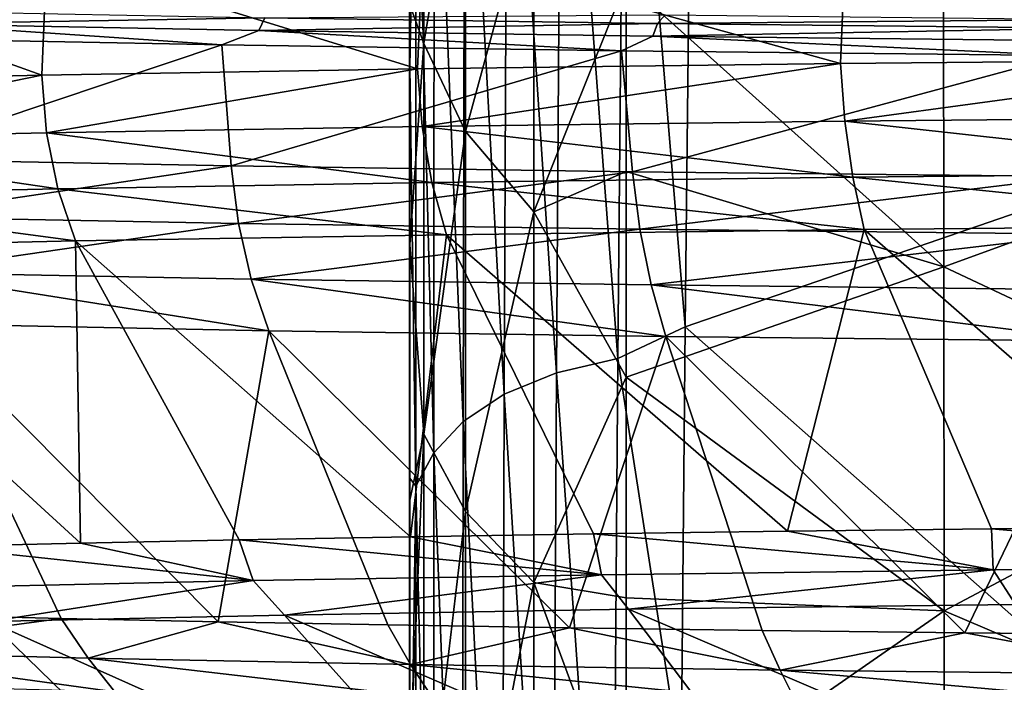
# Model space of a CAD drawing. Header units: millimetres. Extents: x -24 to 72, y 0 to 310.
# Tile 70 of 251: x -18 to -11.69, y 269.77 to 274.01. Entities that reach past the tile are written whole.
import ezdxf

# ---------------------------------------------------------------- set-up
doc = ezdxf.new("R2010")
doc.units = ezdxf.units.MM
doc.header["$LTSCALE"] = 65.185185
for name, color, linetype in [('109', 7, 'CONTINUOUS'), ('120', 7, 'CONTINUOUS'), ('121', 7, 'CONTINUOUS'), ('27', 7, 'CONTINUOUS'), ('28', 7, 'CONTINUOUS'), ('29', 7, 'CONTINUOUS'), ('30', 7, 'CONTINUOUS'), ('31', 7, 'CONTINUOUS'), ('92', 7, 'CONTINUOUS'), ('95', 7, 'CONTINUOUS'), ('99', 7, 'CONTINUOUS')]:
    doc.layers.add(name, color=color, linetype=linetype)

msp = doc.modelspace()

# ---------------------------------------------------------------- linework, layer by layer
at = {"layer": '109', "color": 7, "linetype": 'CONTINUOUS'}
for points in [[(-14.0988, 270.2351, 239.8017), (-16.3031, 270.1981, 237.681), (-12.9808, 268.7577, 237.9499), (-14.0988, 270.2351, 239.8017)], [(-11.6213, 270.2664, 241.5958), (-14.0988, 270.2351, 239.8017), (-10.7165, 268.7873, 239.6445), (-11.6213, 270.2664, 241.5958)], [(-10.7165, 268.7873, 239.6445), (-14.0988, 270.2351, 239.8017), (-12.9808, 268.7577, 237.9499), (-10.7165, 268.7873, 239.6445)], [(-18.1916, 270.1561, 235.2748), (-19.7276, 270.1099, 232.6297), (-16.6758, 268.6833, 233.6864), (-18.1916, 270.1561, 235.2748)], [(-16.3031, 270.1981, 237.681), (-18.1916, 270.1561, 235.2748), (-14.9808, 268.7228, 235.9503), (-16.3031, 270.1981, 237.681)], [(-14.9808, 268.7228, 235.9503), (-18.1916, 270.1561, 235.2748), (-16.6758, 268.6833, 233.6864), (-14.9808, 268.7228, 235.9503)], [(-12.9808, 268.7577, 237.9499), (-16.3031, 270.1981, 237.681), (-14.9808, 268.7228, 235.9503), (-12.9808, 268.7577, 237.9499)], [(-16.6758, 268.6833, 233.6864), (-19.7276, 270.1099, 232.6297), (-18.0313, 268.64, 231.2044), (-16.6758, 268.6833, 233.6864)]]:
    msp.add_3dface(points, dxfattribs=at)
at = {"layer": '120', "color": 7, "linetype": 'CONTINUOUS'}
for points in [[(-15.4169, 274.4716, 241.2628), (-12.7428, 273.7312, 243.2202), (-12.7092, 274.5059, 243.2277), (-15.4169, 274.4716, 241.2628)], [(-12.7428, 273.7312, 243.2202), (-9.7877, 273.7587, 244.7958), (-12.7092, 274.5059, 243.2277), (-12.7428, 273.7312, 243.2202)], [(-12.7092, 274.5059, 243.2277), (-9.7877, 273.7587, 244.7958), (-9.7545, 274.5333, 244.7971), (-12.7092, 274.5059, 243.2277)], [(-17.825, 274.431, 238.9405), (-15.4499, 273.6968, 241.2486), (-15.4169, 274.4716, 241.2628), (-17.825, 274.431, 238.9405)], [(-15.4499, 273.6968, 241.2486), (-12.7428, 273.7312, 243.2202), (-15.4169, 274.4716, 241.2628), (-15.4499, 273.6968, 241.2486)], [(-19.9145, 273.61, 236.278), (-17.8561, 273.6561, 238.9194), (-19.8866, 274.3851, 236.3059), (-19.9145, 273.61, 236.278)], [(-19.8866, 274.3851, 236.3059), (-17.8561, 273.6561, 238.9194), (-17.825, 274.431, 238.9405), (-19.8866, 274.3851, 236.3059)], [(-17.8561, 273.6561, 238.9194), (-15.4499, 273.6968, 241.2486), (-17.825, 274.431, 238.9405), (-17.8561, 273.6561, 238.9194)], [(-16.7038, 273.8498, 205.6415), (-18.8884, 273.1179, 208.0816), (-18.938, 273.8933, 208.1315), (-16.7038, 273.8498, 205.6415)], [(-16.6434, 273.0745, 205.5968), (-18.8884, 273.1179, 208.0816), (-16.7038, 273.8498, 205.6415), (-16.6434, 273.0745, 205.5968)], [(-14.1449, 273.8122, 203.4864), (-16.6434, 273.0745, 205.5968), (-16.7038, 273.8498, 205.6415), (-14.1449, 273.8122, 203.4864)], [(-14.0743, 273.037, 203.4486), (-16.6434, 273.0745, 205.5968), (-14.1449, 273.8122, 203.4864), (-14.0743, 273.037, 203.4486)], [(-11.3112, 273.7812, 201.708), (-14.0743, 273.037, 203.4486), (-14.1449, 273.8122, 203.4864), (-11.3112, 273.7812, 201.708)], [(-11.2311, 273.0061, 201.6789), (-14.0743, 273.037, 203.4486), (-11.3112, 273.7812, 201.708), (-11.2311, 273.0061, 201.6789)]]:
    msp.add_3dface(points, dxfattribs=at)
at = {"layer": '121', "color": 7, "linetype": 'CONTINUOUS'}
for points in [[(-18.6815, 273.9838, 207.8366), (-18.6393, 274.0656, 207.8692), (-16.4284, 274.0238, 205.4764), (-18.6815, 273.9838, 207.8366)], [(-16.4657, 273.942, 205.4384), (-18.6815, 273.9838, 207.8366), (-16.4284, 274.0238, 205.4764), (-16.4657, 273.942, 205.4384)], [(-16.4657, 273.942, 205.4384), (-16.4284, 274.0238, 205.4764), (-13.9129, 273.9877, 203.4062), (-16.4657, 273.942, 205.4384)], [(-16.4284, 274.0238, 205.4764), (-13.8657, 274.043, 203.4713), (-13.9129, 273.9877, 203.4062), (-16.4284, 274.0238, 205.4764)], [(-13.8657, 274.043, 203.4713), (-11.1017, 274.0133, 201.7678), (-13.9129, 273.9877, 203.4062), (-13.8657, 274.043, 203.4713)], [(-13.9129, 273.9877, 203.4062), (-11.1017, 274.0133, 201.7678), (-11.1395, 273.9578, 201.6968), (-13.9129, 273.9877, 203.4062)], [(-16.7038, 273.8498, 205.6415), (-18.938, 273.8933, 208.1315), (-18.6815, 273.9838, 207.8366), (-16.7038, 273.8498, 205.6415)], [(-16.4657, 273.942, 205.4384), (-16.7038, 273.8498, 205.6415), (-18.6815, 273.9838, 207.8366), (-16.4657, 273.942, 205.4384)], [(-14.1449, 273.8122, 203.4864), (-16.7038, 273.8498, 205.6415), (-16.4657, 273.942, 205.4384), (-14.1449, 273.8122, 203.4864)], [(-13.9445, 273.9057, 203.3635), (-16.4657, 273.942, 205.4384), (-13.9129, 273.9877, 203.4062), (-13.9445, 273.9057, 203.3635)], [(-13.9445, 273.9057, 203.3635), (-14.1449, 273.8122, 203.4864), (-16.4657, 273.942, 205.4384), (-13.9445, 273.9057, 203.3635)], [(-13.9445, 273.9057, 203.3635), (-13.9129, 273.9877, 203.4062), (-11.1395, 273.9578, 201.6968), (-13.9445, 273.9057, 203.3635)], [(-11.1648, 273.8758, 201.6502), (-13.9445, 273.9057, 203.3635), (-11.1395, 273.9578, 201.6968), (-11.1648, 273.8758, 201.6502)], [(-11.3112, 273.7812, 201.708), (-14.1449, 273.8122, 203.4864), (-13.9445, 273.9057, 203.3635), (-11.3112, 273.7812, 201.708)], [(-11.1648, 273.8758, 201.6502), (-11.3112, 273.7812, 201.708), (-13.9445, 273.9057, 203.3635), (-11.1648, 273.8758, 201.6502)]]:
    msp.add_3dface(points, dxfattribs=at)
at = {"layer": '27', "color": 7, "linetype": 'CONTINUOUS'}
for points in [[(-9.247, 278.6356, -5.8677), (-9.329, 273.5617, -8.7349), (-13.6772, 277.4277, -5.6207), (-9.247, 278.6356, -5.8677)], [(-13.6772, 277.4277, -5.6207), (-9.329, 273.5617, -8.7349), (-13.7073, 274.7799, -7.0912), (-13.6772, 277.4277, -5.6207)], [(-13.7073, 274.7799, -7.0912), (-9.329, 273.5617, -8.7349), (-13.7359, 272.045, -8.4404), (-13.7073, 274.7799, -7.0912)], [(-9.329, 273.5617, -8.7349), (-9.4027, 268.2134, -11.1239), (-13.7359, 272.045, -8.4404), (-9.329, 273.5617, -8.7349)], [(-13.7359, 272.045, -8.4404), (-9.4027, 268.2134, -11.1239), (-13.7629, 269.2302, -9.663), (-13.7359, 272.045, -8.4404)]]:
    msp.add_3dface(points, dxfattribs=at)
at = {"layer": '28', "color": 7, "linetype": 'CONTINUOUS'}
for points in [[(-14.1228, 276.6994, -5.8673), (-14.1675, 271.8415, -8.3598), (-14.528, 276.5928, -5.6658), (-14.1228, 276.6994, -5.8673)], [(-14.1228, 276.6994, -5.8673), (-13.7359, 272.045, -8.4404), (-14.1675, 271.8415, -8.3598), (-14.1228, 276.6994, -5.8673)], [(-13.7073, 274.7799, -7.0912), (-13.7359, 272.045, -8.4404), (-14.1228, 276.6994, -5.8673), (-13.7073, 274.7799, -7.0912)], [(-14.528, 276.5928, -5.6658), (-14.5609, 271.7488, -8.1471), (-14.8745, 276.4325, -5.4214), (-14.528, 276.5928, -5.6658)], [(-14.528, 276.5928, -5.6658), (-14.1675, 271.8415, -8.3598), (-14.5609, 271.7488, -8.1471), (-14.528, 276.5928, -5.6658)], [(-14.8745, 276.4325, -5.4214), (-14.8948, 271.6118, -7.889), (-15.1478, 276.2273, -5.1464), (-14.8745, 276.4325, -5.4214)], [(-14.8745, 276.4325, -5.4214), (-14.5609, 271.7488, -8.1471), (-14.8948, 271.6118, -7.889), (-14.8745, 276.4325, -5.4214)], [(-15.5, 276.2577, -3.7454), (-15.4609, 275.7402, -4.5279), (-15.5, 273.7091, -5.1601), (-15.5, 276.2577, -3.7454)], [(-15.1478, 276.2273, -5.1464), (-15.1577, 271.4374, -7.598), (-15.3434, 275.9913, -4.8479), (-15.1478, 276.2273, -5.1464)], [(-15.1478, 276.2273, -5.1464), (-14.8948, 271.6118, -7.889), (-15.1577, 271.4374, -7.598), (-15.1478, 276.2273, -5.1464)], [(-15.3434, 275.9913, -4.8479), (-15.3468, 271.237, -7.2813), (-15.4609, 275.7402, -4.5279), (-15.3434, 275.9913, -4.8479)], [(-15.3434, 275.9913, -4.8479), (-15.1577, 271.4374, -7.598), (-15.3468, 271.237, -7.2813), (-15.3434, 275.9913, -4.8479)], [(-15.4609, 275.7402, -4.5279), (-15.4614, 271.0234, -6.9413), (-15.5, 273.7091, -5.1601), (-15.4609, 275.7402, -4.5279)], [(-15.4609, 275.7402, -4.5279), (-15.3468, 271.237, -7.2813), (-15.4614, 271.0234, -6.9413), (-15.4609, 275.7402, -4.5279)], [(-15.5, 273.7091, -5.1601), (-15.4614, 271.0234, -6.9413), (-15.5, 271.0752, -6.4588), (-15.5, 273.7091, -5.1601)], [(-13.7359, 272.045, -8.4404), (-13.7629, 269.2302, -9.663), (-14.1675, 271.8415, -8.3598), (-13.7359, 272.045, -8.4404)], [(-14.1675, 271.8415, -8.3598), (-14.2068, 266.7587, -10.4331), (-14.5609, 271.7488, -8.1471), (-14.1675, 271.8415, -8.3598)], [(-14.1675, 271.8415, -8.3598), (-13.7629, 269.2302, -9.663), (-14.2068, 266.7587, -10.4331), (-14.1675, 271.8415, -8.3598)], [(-14.5609, 271.7488, -8.1471), (-14.5891, 266.6814, -10.2114), (-14.8948, 271.6118, -7.889), (-14.5609, 271.7488, -8.1471)], [(-14.5609, 271.7488, -8.1471), (-14.2068, 266.7587, -10.4331), (-14.5891, 266.6814, -10.2114), (-14.5609, 271.7488, -8.1471)], [(-14.8948, 271.6118, -7.889), (-14.9115, 266.5692, -9.9421), (-15.1577, 271.4374, -7.598), (-14.8948, 271.6118, -7.889)], [(-14.8948, 271.6118, -7.889), (-14.5891, 266.6814, -10.2114), (-14.9115, 266.5692, -9.9421), (-14.8948, 271.6118, -7.889)], [(-15.1577, 271.4374, -7.598), (-15.1654, 266.4272, -9.6378), (-15.3468, 271.237, -7.2813), (-15.1577, 271.4374, -7.598)], [(-15.1577, 271.4374, -7.598), (-14.9115, 266.5692, -9.9421), (-15.1654, 266.4272, -9.6378), (-15.1577, 271.4374, -7.598)], [(-15.3468, 271.237, -7.2813), (-15.3491, 266.2642, -9.3055), (-15.4614, 271.0234, -6.9413), (-15.3468, 271.237, -7.2813)], [(-15.3468, 271.237, -7.2813), (-15.1654, 266.4272, -9.6378), (-15.3491, 266.2642, -9.3055), (-15.3468, 271.237, -7.2813)], [(-15.5, 271.0752, -6.4588), (-15.4614, 271.0234, -6.9413), (-15.5, 268.3629, -7.6362), (-15.5, 271.0752, -6.4588)], [(-15.4614, 271.0234, -6.9413), (-15.4617, 266.0901, -8.9478), (-15.5, 268.3629, -7.6362), (-15.4614, 271.0234, -6.9413)], [(-15.4614, 271.0234, -6.9413), (-15.3491, 266.2642, -9.3055), (-15.4617, 266.0901, -8.9478), (-15.4614, 271.0234, -6.9413)]]:
    msp.add_3dface(points, dxfattribs=at)
at = {"layer": '29', "color": 7, "linetype": 'CONTINUOUS'}
for points in [[(-15.5, 276.2577, -3.7454), (-15.5, 273.7091, -5.1601), (-15.502, 274.257, 0.7993), (-15.5, 276.2577, -3.7454)], [(-15.502, 274.257, 0.7993), (-15.502, 271.2832, 5.2326), (-15.5011, 275.1119, 7.8229), (-15.502, 274.257, 0.7993)], [(-15.502, 271.2832, 5.2326), (-15.5005, 271.9065, 12.2218), (-15.5011, 275.1119, 7.8229), (-15.502, 271.2832, 5.2326)], [(-15.5005, 271.9065, 12.2218), (-15.5, 275.1103, 14.8771), (-15.5011, 275.1119, 7.8229), (-15.5005, 271.9065, 12.2218)], [(-15.5005, 271.9065, 12.2218), (-15.5, 270.9346, 18.122), (-15.5, 275.1103, 14.8771), (-15.5005, 271.9065, 12.2218)], [(-15.5, 272.5702, 19.6343), (-15.5, 274.1056, 21.2194), (-15.5, 275.1103, 14.8771), (-15.5, 272.5702, 19.6343)], [(-15.5, 270.9346, 18.122), (-15.5, 272.5702, 19.6343), (-15.5, 275.1103, 14.8771), (-15.5, 270.9346, 18.122)], [(-15.502, 274.257, 0.7993), (-15.5, 273.7091, -5.1601), (-15.5025, 269.7838, -1.6422), (-15.502, 274.257, 0.7993)], [(-15.502, 274.257, 0.7993), (-15.5025, 269.7838, -1.6422), (-15.502, 271.2832, 5.2326), (-15.502, 274.257, 0.7993)], [(-15.5, 273.7091, -5.1601), (-15.5, 271.0752, -6.4588), (-15.5025, 269.7838, -1.6422), (-15.5, 273.7091, -5.1601)], [(-15.501, 268.4733, 9.8669), (-15.5005, 271.9065, 12.2218), (-15.502, 271.2832, 5.2326), (-15.501, 268.4733, 9.8669)], [(-15.501, 268.4733, 9.8669), (-15.5, 267.3952, 15.3527), (-15.5005, 271.9065, 12.2218), (-15.501, 268.4733, 9.8669)], [(-15.5, 269.2066, 16.6918), (-15.5, 270.9346, 18.122), (-15.5005, 271.9065, 12.2218), (-15.5, 269.2066, 16.6918)], [(-15.5, 267.3952, 15.3527), (-15.5, 269.2066, 16.6918), (-15.5005, 271.9065, 12.2218), (-15.5, 267.3952, 15.3527)], [(-15.5025, 269.7838, -1.6422), (-15.5026, 267.2296, 3.0039), (-15.502, 271.2832, 5.2326), (-15.5025, 269.7838, -1.6422)], [(-15.5026, 267.2296, 3.0039), (-15.501, 268.4733, 9.8669), (-15.502, 271.2832, 5.2326), (-15.5026, 267.2296, 3.0039)], [(-15.5, 271.0752, -6.4588), (-15.5, 268.3629, -7.6362), (-15.5025, 269.7838, -1.6422), (-15.5, 271.0752, -6.4588)], [(-15.5025, 269.7838, -1.6422), (-15.5025, 265.0883, -3.6664), (-15.5026, 267.2296, 3.0039), (-15.5025, 269.7838, -1.6422)], [(-15.5025, 269.7838, -1.6422), (-15.5, 268.3629, -7.6362), (-15.5025, 265.0883, -3.6664), (-15.5025, 269.7838, -1.6422)]]:
    msp.add_3dface(points, dxfattribs=at)
at = {"layer": '30', "color": 7, "linetype": 'CONTINUOUS'}
for points in [[(-15.4109, 276.1025, 25.0118), (-15.5, 275.5346, 22.8679), (-15.411, 273.8591, 22.2325), (-15.4109, 276.1025, 25.0118)], [(-15.4109, 276.1025, 25.0118), (-15.411, 273.8591, 22.2325), (-15.1437, 275.477, 25.5624), (-15.4109, 276.1025, 25.0118)], [(-15.5, 275.5346, 22.8679), (-15.5, 274.1056, 21.2194), (-15.411, 273.8591, 22.2325), (-15.5, 275.5346, 22.8679)], [(-15.411, 273.8591, 22.2325), (-15.144, 273.2962, 22.8422), (-15.1437, 275.477, 25.5624), (-15.411, 273.8591, 22.2325)], [(-15.144, 273.2962, 22.8422), (-14.7056, 274.9035, 26.0691), (-15.1437, 275.477, 25.5624), (-15.144, 273.2962, 22.8422)], [(-14.706, 272.7802, 23.4035), (-14.7056, 274.9035, 26.0691), (-15.144, 273.2962, 22.8422), (-14.706, 272.7802, 23.4035)], [(-14.706, 272.7802, 23.4035), (-14.1151, 274.2563, 26.2979), (-14.7056, 274.9035, 26.0691), (-14.706, 272.7802, 23.4035)], [(-14.1151, 273.0383, 24.7234), (-14.1151, 274.2563, 26.2979), (-14.706, 272.7802, 23.4035), (-14.1151, 273.0383, 24.7234)], [(-15.5, 274.1056, 21.2194), (-15.5, 272.5702, 19.6343), (-15.411, 273.8591, 22.2325), (-15.5, 274.1056, 21.2194)], [(-15.411, 273.8591, 22.2325), (-15.5, 272.5702, 19.6343), (-15.411, 271.3571, 19.6609), (-15.411, 273.8591, 22.2325)], [(-15.411, 273.8591, 22.2325), (-15.411, 271.3571, 19.6609), (-15.144, 273.2962, 22.8422), (-15.411, 273.8591, 22.2325)], [(-15.411, 271.3571, 19.6609), (-15.1442, 270.8607, 20.3216), (-15.144, 273.2962, 22.8422), (-15.411, 271.3571, 19.6609)], [(-15.1442, 270.8607, 20.3216), (-14.706, 272.7802, 23.4035), (-15.144, 273.2962, 22.8422), (-15.1442, 270.8607, 20.3216)], [(-14.1151, 271.7207, 23.2022), (-14.1151, 273.0383, 24.7234), (-14.706, 272.7802, 23.4035), (-14.1151, 271.7207, 23.2022)], [(-14.7062, 270.4059, 20.9299), (-14.706, 272.7802, 23.4035), (-15.1442, 270.8607, 20.3216), (-14.7062, 270.4059, 20.9299)], [(-14.7062, 270.4059, 20.9299), (-14.1151, 271.7207, 23.2022), (-14.706, 272.7802, 23.4035), (-14.7062, 270.4059, 20.9299)], [(-15.5, 272.5702, 19.6343), (-15.5, 270.9346, 18.122), (-15.411, 271.3571, 19.6609), (-15.5, 272.5702, 19.6343)], [(-14.1151, 270.3091, 21.7435), (-14.1151, 271.7207, 23.2022), (-14.7062, 270.4059, 20.9299), (-14.1151, 270.3091, 21.7435)], [(-15.5, 270.9346, 18.122), (-15.5, 269.2066, 16.6918), (-15.411, 271.3571, 19.6609), (-15.5, 270.9346, 18.122)], [(-15.411, 271.3571, 19.6609), (-15.5, 269.2066, 16.6918), (-15.411, 268.6196, 17.317), (-15.411, 271.3571, 19.6609)], [(-15.411, 271.3571, 19.6609), (-15.411, 268.6196, 17.317), (-15.1442, 270.8607, 20.3216), (-15.411, 271.3571, 19.6609)], [(-15.411, 268.6196, 17.317), (-15.1441, 268.1922, 18.0212), (-15.1442, 270.8607, 20.3216), (-15.411, 268.6196, 17.317)], [(-15.1441, 268.1922, 18.0212), (-14.7062, 270.4059, 20.9299), (-15.1442, 270.8607, 20.3216), (-15.1441, 268.1922, 18.0212)], [(-14.7062, 267.8009, 18.6695), (-14.7062, 270.4059, 20.9299), (-15.1441, 268.1922, 18.0212), (-14.7062, 267.8009, 18.6695)], [(-14.1151, 268.81, 20.3559), (-14.1151, 270.3091, 21.7435), (-14.7062, 270.4059, 20.9299), (-14.1151, 268.81, 20.3559)], [(-14.7062, 267.8009, 18.6695), (-14.1151, 268.81, 20.3559), (-14.7062, 270.4059, 20.9299), (-14.7062, 267.8009, 18.6695)]]:
    msp.add_3dface(points, dxfattribs=at)
at = {"layer": '31', "color": 7, "linetype": 'CONTINUOUS'}
for points in [[(-9.8838, 273.2262, 29.997), (-9.8883, 274.7681, 32.7978), (-12.0822, 274.3458, 29.3112), (-9.8838, 273.2262, 29.997)], [(-14.1151, 274.2563, 26.2979), (-12.0795, 272.4277, 26.5397), (-12.0822, 274.3458, 29.3112), (-14.1151, 274.2563, 26.2979)], [(-12.0795, 272.4277, 26.5397), (-9.8838, 273.2262, 29.997), (-12.0822, 274.3458, 29.3112), (-12.0795, 272.4277, 26.5397)], [(-14.1151, 274.2563, 26.2979), (-14.1151, 273.0383, 24.7234), (-12.0795, 272.4277, 26.5397), (-14.1151, 274.2563, 26.2979)], [(-9.8798, 271.3924, 27.3401), (-9.8838, 273.2262, 29.997), (-12.0795, 272.4277, 26.5397), (-9.8798, 271.3924, 27.3401)], [(-14.1151, 273.0383, 24.7234), (-14.1151, 271.7207, 23.2022), (-12.0795, 272.4277, 26.5397), (-14.1151, 273.0383, 24.7234)], [(-14.1151, 271.7207, 23.2022), (-12.0775, 270.2261, 23.9471), (-12.0795, 272.4277, 26.5397), (-14.1151, 271.7207, 23.2022)], [(-12.0775, 270.2261, 23.9471), (-9.8798, 271.3924, 27.3401), (-12.0795, 272.4277, 26.5397), (-12.0775, 270.2261, 23.9471)], [(-14.1151, 271.7207, 23.2022), (-14.1151, 270.3091, 21.7435), (-12.0775, 270.2261, 23.9471), (-14.1151, 271.7207, 23.2022)], [(-9.8765, 269.2853, 24.853), (-9.8798, 271.3924, 27.3401), (-12.0775, 270.2261, 23.9471), (-9.8765, 269.2853, 24.853)], [(-14.1151, 270.3091, 21.7435), (-14.1151, 268.81, 20.3559), (-12.0775, 270.2261, 23.9471), (-14.1151, 270.3091, 21.7435)], [(-14.1151, 268.81, 20.3559), (-12.0765, 267.7611, 21.5598), (-12.0775, 270.2261, 23.9471), (-14.1151, 268.81, 20.3559)], [(-12.0765, 267.7611, 21.5598), (-9.8765, 269.2853, 24.853), (-12.0775, 270.2261, 23.9471), (-12.0765, 267.7611, 21.5598)]]:
    msp.add_3dface(points, dxfattribs=at)
at = {"layer": '92', "color": 7, "linetype": 'CONTINUOUS'}
for points in [[(-9.6708, 272.6956, 244.5346), (-12.5903, 272.6684, 242.9767), (-10.4112, 270.7633, 242.8164), (-9.6708, 272.6956, 244.5346)], [(-15.2643, 272.6344, 241.0273), (-17.6405, 272.5942, 238.7244), (-15.4958, 270.6997, 239.1698), (-15.2643, 272.6344, 241.0273)], [(-14.3235, 270.7179, 240.2127), (-15.2643, 272.6344, 241.0273), (-15.4958, 270.6997, 239.1698), (-14.3235, 270.7179, 240.2127)], [(-12.5903, 272.6684, 242.9767), (-15.2643, 272.6344, 241.0273), (-13.0812, 270.7346, 241.1711), (-12.5903, 272.6684, 242.9767)], [(-13.0812, 270.7346, 241.1711), (-15.2643, 272.6344, 241.0273), (-14.3235, 270.7179, 240.2127), (-13.0812, 270.7346, 241.1711)], [(-11.775, 270.7498, 242.0405), (-12.5903, 272.6684, 242.9767), (-13.0812, 270.7346, 241.1711), (-11.775, 270.7498, 242.0405)], [(-10.4112, 270.7633, 242.8164), (-12.5903, 272.6684, 242.9767), (-11.775, 270.7498, 242.0405), (-10.4112, 270.7633, 242.8164)], [(-17.6405, 272.5942, 238.7244), (-19.6728, 272.5486, 236.113), (-17.6077, 270.6592, 236.8514), (-17.6405, 272.5942, 238.7244)], [(-17.6077, 270.6592, 236.8514), (-19.6728, 272.5486, 236.113), (-18.537, 270.6372, 235.5873), (-17.6077, 270.6592, 236.8514)], [(-15.4958, 270.6997, 239.1698), (-17.6405, 272.5942, 238.7244), (-16.5923, 270.6801, 238.0475), (-15.4958, 270.6997, 239.1698)], [(-16.5923, 270.6801, 238.0475), (-17.6405, 272.5942, 238.7244), (-17.6077, 270.6592, 236.8514), (-16.5923, 270.6801, 238.0475)], [(-18.6498, 270.1985, 210.4542), (-18.6254, 272.0623, 208.2557), (-17.7319, 270.1763, 209.1817), (-18.6498, 270.1985, 210.4542)], [(-18.6254, 272.0623, 208.2557), (-16.4028, 272.0195, 205.8042), (-16.7272, 270.1552, 207.9766), (-18.6254, 272.0623, 208.2557)], [(-17.7319, 270.1763, 209.1817), (-18.6254, 272.0623, 208.2557), (-16.7272, 270.1552, 207.9766), (-17.7319, 270.1763, 209.1817)], [(-16.7272, 270.1552, 207.9766), (-16.4028, 272.0195, 205.8042), (-15.6408, 270.1355, 206.8445), (-16.7272, 270.1552, 207.9766)], [(-16.4028, 272.0195, 205.8042), (-13.8603, 271.9826, 203.6863), (-14.478, 270.1171, 205.7911), (-16.4028, 272.0195, 205.8042)], [(-15.6408, 270.1355, 206.8445), (-16.4028, 272.0195, 205.8042), (-14.478, 270.1171, 205.7911), (-15.6408, 270.1355, 206.8445)], [(-14.478, 270.1171, 205.7911), (-13.8603, 271.9826, 203.6863), (-13.2443, 270.1001, 204.8216), (-14.478, 270.1171, 205.7911)], [(-13.8603, 271.9826, 203.6863), (-11.0475, 271.9522, 201.9431), (-11.9459, 270.0848, 203.9406), (-13.8603, 271.9826, 203.6863)], [(-13.2443, 270.1001, 204.8216), (-13.8603, 271.9826, 203.6863), (-11.9459, 270.0848, 203.9406), (-13.2443, 270.1001, 204.8216)], [(-11.9459, 270.0848, 203.9406), (-11.0475, 271.9522, 201.9431), (-10.5892, 270.071, 203.1524), (-11.9459, 270.0848, 203.9406)]]:
    msp.add_3dface(points, dxfattribs=at)
at = {"layer": '95', "color": 7, "linetype": 'CONTINUOUS'}
for points in [[(-14.3235, 270.7179, 240.2127), (-15.4958, 270.6997, 239.1698), (-14.2725, 270.4562, 239.9819), (-14.3235, 270.7179, 240.2127)], [(-13.0812, 270.7346, 241.1711), (-14.3235, 270.7179, 240.2127), (-11.7654, 270.4879, 241.7998), (-13.0812, 270.7346, 241.1711)], [(-14.3235, 270.7179, 240.2127), (-14.2725, 270.4562, 239.9819), (-11.7654, 270.4879, 241.7998), (-14.3235, 270.7179, 240.2127)], [(-11.775, 270.7498, 242.0405), (-13.0812, 270.7346, 241.1711), (-11.7654, 270.4879, 241.7998), (-11.775, 270.7498, 242.0405)], [(-10.4112, 270.7633, 242.8164), (-11.775, 270.7498, 242.0405), (-9.0299, 270.5132, 243.2517), (-10.4112, 270.7633, 242.8164)], [(-11.775, 270.7498, 242.0405), (-11.7654, 270.4879, 241.7998), (-9.0299, 270.5132, 243.2517), (-11.775, 270.7498, 242.0405)], [(-17.6077, 270.6592, 236.8514), (-18.537, 270.6372, 235.5873), (-16.5026, 270.4187, 237.8332), (-17.6077, 270.6592, 236.8514)], [(-16.5923, 270.6801, 238.0475), (-17.6077, 270.6592, 236.8514), (-16.5026, 270.4187, 237.8332), (-16.5923, 270.6801, 238.0475)], [(-15.4958, 270.6997, 239.1698), (-16.5923, 270.6801, 238.0475), (-14.2725, 270.4562, 239.9819), (-15.4958, 270.6997, 239.1698)], [(-16.5923, 270.6801, 238.0475), (-16.5026, 270.4187, 237.8332), (-14.2725, 270.4562, 239.9819), (-16.5923, 270.6801, 238.0475)], [(-18.537, 270.6372, 235.5873), (-18.4124, 270.3762, 235.3955), (-16.5026, 270.4187, 237.8332), (-18.537, 270.6372, 235.5873)], [(-11.7654, 270.4879, 241.7998), (-14.2725, 270.4562, 239.9819), (-14.0988, 270.2351, 239.8017), (-11.7654, 270.4879, 241.7998)], [(-11.6213, 270.2664, 241.5958), (-11.7654, 270.4879, 241.7998), (-14.0988, 270.2351, 239.8017), (-11.6213, 270.2664, 241.5958)], [(-9.0299, 270.5132, 243.2517), (-11.7654, 270.4879, 241.7998), (-11.6213, 270.2664, 241.5958), (-9.0299, 270.5132, 243.2517)], [(-16.5026, 270.4187, 237.8332), (-18.4124, 270.3762, 235.3955), (-18.1916, 270.1561, 235.2748), (-16.5026, 270.4187, 237.8332)], [(-16.3031, 270.1981, 237.681), (-16.5026, 270.4187, 237.8332), (-18.1916, 270.1561, 235.2748), (-16.3031, 270.1981, 237.681)], [(-14.2725, 270.4562, 239.9819), (-16.5026, 270.4187, 237.8332), (-16.3031, 270.1981, 237.681), (-14.2725, 270.4562, 239.9819)], [(-14.0988, 270.2351, 239.8017), (-14.2725, 270.4562, 239.9819), (-16.3031, 270.1981, 237.681), (-14.0988, 270.2351, 239.8017)], [(-18.6498, 270.1985, 210.4542), (-17.7319, 270.1763, 209.1817), (-19.2838, 269.9659, 211.8844), (-18.6498, 270.1985, 210.4542)], [(-17.7319, 270.1763, 209.1817), (-17.5596, 269.9211, 209.312), (-19.2838, 269.9659, 211.8844), (-17.7319, 270.1763, 209.1817)], [(-17.7319, 270.1763, 209.1817), (-16.7272, 270.1552, 207.9766), (-17.5596, 269.9211, 209.312), (-17.7319, 270.1763, 209.1817)], [(-16.7272, 270.1552, 207.9766), (-15.4946, 269.8808, 207.0042), (-17.5596, 269.9211, 209.312), (-16.7272, 270.1552, 207.9766)], [(-16.7272, 270.1552, 207.9766), (-15.6408, 270.1355, 206.8445), (-15.4946, 269.8808, 207.0042), (-16.7272, 270.1552, 207.9766)], [(-15.6408, 270.1355, 206.8445), (-14.478, 270.1171, 205.7911), (-15.4946, 269.8808, 207.0042), (-15.6408, 270.1355, 206.8445)], [(-14.478, 270.1171, 205.7911), (-13.1289, 269.8459, 205.0057), (-15.4946, 269.8808, 207.0042), (-14.478, 270.1171, 205.7911)], [(-14.478, 270.1171, 205.7911), (-13.2443, 270.1001, 204.8216), (-13.1289, 269.8459, 205.0057), (-14.478, 270.1171, 205.7911)], [(-13.2443, 270.1001, 204.8216), (-11.9459, 270.0848, 203.9406), (-13.1289, 269.8459, 205.0057), (-13.2443, 270.1001, 204.8216)], [(-11.9459, 270.0848, 203.9406), (-10.5083, 269.8172, 203.3554), (-13.1289, 269.8459, 205.0057), (-11.9459, 270.0848, 203.9406)], [(-11.9459, 270.0848, 203.9406), (-10.5892, 270.071, 203.1524), (-10.5083, 269.8172, 203.3554), (-11.9459, 270.0848, 203.9406)], [(-19.2838, 269.9659, 211.8844), (-17.5596, 269.9211, 209.312), (-17.3879, 269.7063, 209.507), (-19.2838, 269.9659, 211.8844)], [(-19.0858, 269.7507, 212.0512), (-19.2838, 269.9659, 211.8844), (-17.3879, 269.7063, 209.507), (-19.0858, 269.7507, 212.0512)], [(-17.5596, 269.9211, 209.312), (-15.4946, 269.8808, 207.0042), (-15.3531, 269.6664, 207.2231), (-17.5596, 269.9211, 209.312)], [(-17.3879, 269.7063, 209.507), (-17.5596, 269.9211, 209.312), (-15.3531, 269.6664, 207.2231), (-17.3879, 269.7063, 209.507)], [(-15.4946, 269.8808, 207.0042), (-13.1289, 269.8459, 205.0057), (-13.0209, 269.6319, 205.2439), (-15.4946, 269.8808, 207.0042)], [(-15.3531, 269.6664, 207.2231), (-15.4946, 269.8808, 207.0042), (-13.0209, 269.6319, 205.2439), (-15.3531, 269.6664, 207.2231)], [(-13.1289, 269.8459, 205.0057), (-10.5083, 269.8172, 203.3554), (-10.4364, 269.6033, 203.6076), (-13.1289, 269.8459, 205.0057)], [(-13.0209, 269.6319, 205.2439), (-13.1289, 269.8459, 205.0057), (-10.4364, 269.6033, 203.6076), (-13.0209, 269.6319, 205.2439)]]:
    msp.add_3dface(points, dxfattribs=at)
at = {"layer": '99', "color": 7, "linetype": 'CONTINUOUS'}
for points in [[(-12.7428, 273.7312, 243.2202), (-12.714, 273.3623, 243.2043), (-9.7877, 273.7587, 244.7958), (-12.7428, 273.7312, 243.2202)], [(-12.714, 273.3623, 243.2043), (-9.7591, 273.3897, 244.7775), (-9.7877, 273.7587, 244.7958), (-12.714, 273.3623, 243.2043)], [(-17.8561, 273.6561, 238.9194), (-17.8267, 273.2873, 238.9073), (-15.4499, 273.6968, 241.2486), (-17.8561, 273.6561, 238.9194)], [(-17.8267, 273.2873, 238.9073), (-15.4208, 273.3279, 241.2347), (-15.4499, 273.6968, 241.2486), (-17.8267, 273.2873, 238.9073)], [(-15.4499, 273.6968, 241.2486), (-15.4208, 273.3279, 241.2347), (-12.7428, 273.7312, 243.2202), (-15.4499, 273.6968, 241.2486)], [(-15.4208, 273.3279, 241.2347), (-12.714, 273.3623, 243.2043), (-12.7428, 273.7312, 243.2202), (-15.4208, 273.3279, 241.2347)], [(-19.9145, 273.61, 236.278), (-19.8848, 273.2413, 236.2674), (-17.8561, 273.6561, 238.9194), (-19.9145, 273.61, 236.278)], [(-19.8848, 273.2413, 236.2674), (-17.8267, 273.2873, 238.9073), (-17.8561, 273.6561, 238.9194), (-19.8848, 273.2413, 236.2674)], [(-12.714, 273.3623, 243.2043), (-9.7199, 273.0306, 244.6893), (-9.7591, 273.3897, 244.7775), (-12.714, 273.3623, 243.2043)], [(-17.8267, 273.2873, 238.9073), (-15.3583, 272.969, 241.16), (-15.4208, 273.3279, 241.2347), (-17.8267, 273.2873, 238.9073)], [(-15.4208, 273.3279, 241.2347), (-12.6627, 273.0032, 243.122), (-12.714, 273.3623, 243.2043), (-15.4208, 273.3279, 241.2347)], [(-15.3583, 272.969, 241.16), (-12.6627, 273.0032, 243.122), (-15.4208, 273.3279, 241.2347), (-15.3583, 272.969, 241.16)], [(-12.6627, 273.0032, 243.122), (-9.7199, 273.0306, 244.6893), (-12.714, 273.3623, 243.2043), (-12.6627, 273.0032, 243.122)], [(-19.8848, 273.2413, 236.2674), (-17.7541, 272.9285, 238.8414), (-17.8267, 273.2873, 238.9073), (-19.8848, 273.2413, 236.2674)], [(-19.8033, 272.8827, 236.2116), (-17.7541, 272.9285, 238.8414), (-19.8848, 273.2413, 236.2674), (-19.8033, 272.8827, 236.2116)], [(-17.7541, 272.9285, 238.8414), (-15.3583, 272.969, 241.16), (-17.8267, 273.2873, 238.9073), (-17.7541, 272.9285, 238.8414)], [(-16.6434, 273.0745, 205.5968), (-18.8443, 272.7497, 208.0871), (-18.8884, 273.1179, 208.0816), (-16.6434, 273.0745, 205.5968)], [(-16.5971, 272.7064, 205.6061), (-18.8443, 272.7497, 208.0871), (-16.6434, 273.0745, 205.5968), (-16.5971, 272.7064, 205.6061)], [(-14.0743, 273.037, 203.4486), (-16.5971, 272.7064, 205.6061), (-16.6434, 273.0745, 205.5968), (-14.0743, 273.037, 203.4486)], [(-14.0261, 272.669, 203.4623), (-16.5971, 272.7064, 205.6061), (-14.0743, 273.037, 203.4486), (-14.0261, 272.669, 203.4623)], [(-15.3583, 272.969, 241.16), (-12.5903, 272.6684, 242.9767), (-12.6627, 273.0032, 243.122), (-15.3583, 272.969, 241.16)], [(-11.2311, 273.0061, 201.6789), (-14.0261, 272.669, 203.4623), (-14.0743, 273.037, 203.4486), (-11.2311, 273.0061, 201.6789)], [(-11.1814, 272.6382, 201.6977), (-14.0261, 272.669, 203.4623), (-11.2311, 273.0061, 201.6789), (-11.1814, 272.6382, 201.6977)], [(-12.6627, 273.0032, 243.122), (-9.6708, 272.6956, 244.5346), (-9.7199, 273.0306, 244.6893), (-12.6627, 273.0032, 243.122)], [(-12.5903, 272.6684, 242.9767), (-9.6708, 272.6956, 244.5346), (-12.6627, 273.0032, 243.122), (-12.5903, 272.6684, 242.9767)], [(-19.8033, 272.8827, 236.2116), (-17.6405, 272.5942, 238.7244), (-17.7541, 272.9285, 238.8414), (-19.8033, 272.8827, 236.2116)], [(-17.7541, 272.9285, 238.8414), (-15.2643, 272.6344, 241.0273), (-15.3583, 272.969, 241.16), (-17.7541, 272.9285, 238.8414)], [(-17.6405, 272.5942, 238.7244), (-15.2643, 272.6344, 241.0273), (-17.7541, 272.9285, 238.8414), (-17.6405, 272.5942, 238.7244)], [(-15.2643, 272.6344, 241.0273), (-12.5903, 272.6684, 242.9767), (-15.3583, 272.969, 241.16), (-15.2643, 272.6344, 241.0273)], [(-19.6728, 272.5486, 236.113), (-17.6405, 272.5942, 238.7244), (-19.8033, 272.8827, 236.2116), (-19.6728, 272.5486, 236.113)], [(-16.5971, 272.7064, 205.6061), (-18.7554, 272.3929, 208.1457), (-18.8443, 272.7497, 208.0871), (-16.5971, 272.7064, 205.6061)], [(-16.5158, 272.3498, 205.676), (-18.7554, 272.3929, 208.1457), (-16.5971, 272.7064, 205.6061), (-16.5158, 272.3498, 205.676)], [(-14.0261, 272.669, 203.4623), (-16.5158, 272.3498, 205.676), (-16.5971, 272.7064, 205.6061), (-14.0261, 272.669, 203.4623)], [(-13.9538, 272.3126, 203.5424), (-16.5158, 272.3498, 205.676), (-14.0261, 272.669, 203.4623), (-13.9538, 272.3126, 203.5424)], [(-11.1814, 272.6382, 201.6977), (-13.9538, 272.3126, 203.5424), (-14.0261, 272.669, 203.4623), (-11.1814, 272.6382, 201.6977)], [(-11.1193, 272.282, 201.7868), (-13.9538, 272.3126, 203.5424), (-11.1814, 272.6382, 201.6977), (-11.1193, 272.282, 201.7868)], [(-16.4028, 272.0195, 205.8042), (-18.6254, 272.0623, 208.2557), (-18.7554, 272.3929, 208.1457), (-16.4028, 272.0195, 205.8042)], [(-16.5158, 272.3498, 205.676), (-16.4028, 272.0195, 205.8042), (-18.7554, 272.3929, 208.1457), (-16.5158, 272.3498, 205.676)], [(-13.8603, 271.9826, 203.6863), (-16.4028, 272.0195, 205.8042), (-16.5158, 272.3498, 205.676), (-13.8603, 271.9826, 203.6863)], [(-13.9538, 272.3126, 203.5424), (-13.8603, 271.9826, 203.6863), (-16.5158, 272.3498, 205.676), (-13.9538, 272.3126, 203.5424)], [(-11.0475, 271.9522, 201.9431), (-13.8603, 271.9826, 203.6863), (-13.9538, 272.3126, 203.5424), (-11.0475, 271.9522, 201.9431)], [(-11.1193, 272.282, 201.7868), (-11.0475, 271.9522, 201.9431), (-13.9538, 272.3126, 203.5424), (-11.1193, 272.282, 201.7868)]]:
    msp.add_3dface(points, dxfattribs=at)

doc.saveas('drawing.dxf')
